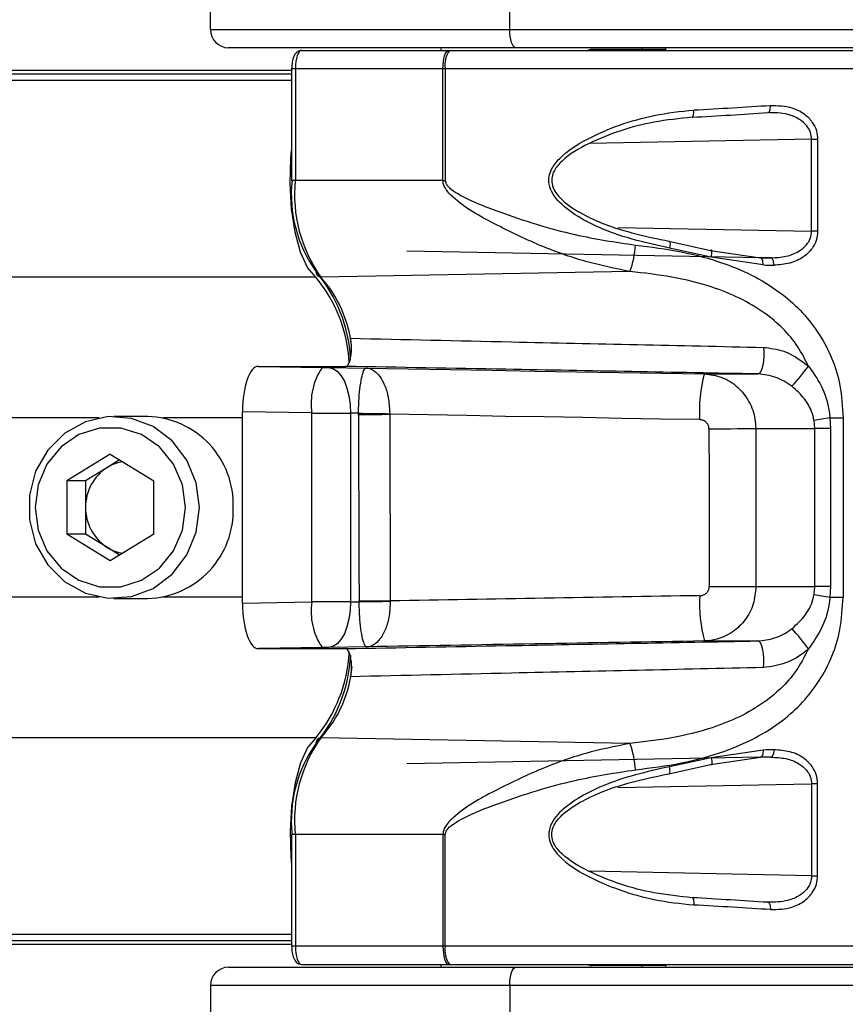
# Paper-space layout '3.5M DUO Surface Plate' of a CAD drawing. Header units: millimetres. Extents: x 20 to 26059, y 28 to 17638.
# Tile 43 of 66: x 8793 to 8884, y 13210 to 13318. Entities that reach past the tile are written whole.
import ezdxf

# ---------------------------------------------------------------- set-up
doc = ezdxf.new("R2010")
doc.units = ezdxf.units.MM
doc.layers.add('COMPONENT_GEOMETRY', color=7, linetype='Continuous')
doc.styles.add('SLDTEXTSTYLE0', font='TXT', dxfattribs={"width": 0.75})
doc.dimstyles.new('SLDDIMSTYLE0', dxfattribs={"dimtxt": 150, "dimasz": 6.604, "dimexe": 0, "dimexo": 0.0625, "dimgap": 37.5, "dimtad": 0, "dimtih": 1, "dimtoh": 1, "dimdec": 0, "dimlfac": 0.5, "dimrnd": 1e-09, "dimzin": 12, "dimdsep": 46, "dimtxsty": 'SLDTEXTSTYLE0', "dimsah": 1, "dimcen": 0.09, "dimadec": 0, "dimazin": 3, "dimtfac": 1, "dimtdec": 0, "dimtofl": 0, "dimtmove": 0, "dimatfit": 3, "dimfxl": 1, "dimfrac": 2, "dimtolj": 1, "dimtzin": 12, "dimarcsym": 0})

# ---------------------------------------------------------------- blocks, each defined once
blk = doc.blocks.new('_D_6')
at = {"layer": 'COMPONENT_GEOMETRY', "color": 7, "ltscale": 2}
for p, q in [((2197.17, 13286.24), (2197.17, 17567.56)), ((15999.75, 13309.49), (15999.75, 17567.56)), ((2197.17, 17561.21), (8876.79, 17561.21)), ((15999.75, 17561.21), (9320.13, 17561.21))]:
    blk.add_line(p, q, dxfattribs=at)
for points in [[(2197.17, 17561.21), (2203.77, 17560.19), (2203.77, 17562.22)], [(15999.75, 17561.21), (15993.15, 17562.22), (15993.15, 17560.19)]]:
    blk.add_solid(points, dxfattribs=at)
at = {"layer": 'COMPONENT_GEOMETRY', "color": 7, "ltscale": 2, "insert": (8876.79, 17635.5), "char_height": 150, "attachment_point": 1, "style": 'SLDTEXTSTYLE0'}
blk.add_mtext('6901', dxfattribs=at)

psp = doc.layouts.new('3.5M DUO Surface Plate')

# ---------------------------------------------------------------- linework, layer by layer
at = {"color": 7, "linetype": 'Continuous', "lineweight": 25, "ltscale": 2}
for p, q in [((8814.08, 13316.93), (8814.08, 13326.93)), ((8846.98, 13316.93), (8846.98, 13326.93)), ((8814.08, 13316.93), (8846.98, 13316.93)), ((8846.98, 13316.93), (8931.79, 13316.93)), ((8847.66, 13314.93), (8816.08, 13314.93)), ((8824.1, 13314.63), (8840.29, 13314.63)), ((8839.48, 13314.63), (8839.4, 13314.93)), ((8840.29, 13314.63), (8840.37, 13314.63)), ((8840.37, 13314.63), (8907.43, 13314.63)), ((8932.48, 13314.93), (8847.66, 13314.93)), ((8864.08, 13314.73), (8855.96, 13314.73)), ((8861.48, 13314.93), (8861.48, 13314.73)), ((8861.48, 13314.93), (8861.48, 13314.73)), ((8864.08, 13314.93), (8864.08, 13314.63)), ((8864.08, 13314.93), (8864.08, 13314.63)), ((8823.01, 13312.43), (8509.31, 13312.43)), ((8823.01, 13312.63), (8823.01, 13300.36)), ((8839.63, 13312.63), (8823.42, 13312.63)), ((8823.42, 13312.63), (8823.42, 13300.36)), ((8839.63, 13300.36), (8839.63, 13312.63)), ((8839.89, 13312.63), (8839.63, 13312.63)), ((8839.89, 13312.63), (8839.89, 13300.36)), ((8880.14, 13304.88), (8880.8, 13304.88)), ((8880.14, 13294.79), (8880.14, 13304.88)), ((8880.8, 13304.88), (8880.8, 13294.79)), ((8839.63, 13300.36), (8823.42, 13300.36)), ((8839.63, 13300.36), (8839.89, 13300.36)), ((8880.8, 13294.79), (8880.14, 13294.79)), ((8864.46, 13293.68), (8869.01, 13292.67)), ((8874.52, 13291.87), (8835.66, 13292.59)), ((8869.11, 13291.93), (8864.54, 13292.91)), ((8869.01, 13292.67), (8874.52, 13291.87)), ((8874.81, 13291.07), (8869.11, 13291.93)), ((8860.18, 13290.35), (8826.23, 13289.74)), ((8819.35, 13279.93), (8826.37, 13279.81)), ((8819.35, 13279.93), (8820.56, 13279.93)), ((8820.48, 13279.93), (8828.93, 13279.93)), ((8827.07, 13279.8), (8831.19, 13279.74)), ((8868.34, 13279.1), (8874.23, 13279.1)), ((8807.22, 13274.43), (8803.49, 13274.43)), ((8825.23, 13274.81), (8817.61, 13274.94)), ((8817.61, 13253.92), (8817.61, 13274.94)), ((8825.23, 13254.06), (8825.23, 13274.81)), ((8829.48, 13274.8), (8829.48, 13254.07)), ((8830.35, 13274.79), (8829.48, 13274.8)), ((8830.35, 13274.65), (8830.35, 13274.79)), ((8833.78, 13274.73), (8833.78, 13274.67)), ((8882.15, 13274.28), (8883.6, 13274.28)), ((8882.15, 13274.28), (8882.21, 13273.1)), ((8883.6, 13274.28), (8883.6, 13254.58)), ((8873.99, 13273.1), (8880.48, 13273.1)), ((8880.48, 13273.1), (8880.4, 13273.98)), ((8880.48, 13255.76), (8880.48, 13273.1)), ((8882.21, 13273.1), (8880.48, 13273.1)), ((8882.21, 13273.1), (8882.21, 13255.76)), ((8803.08, 13270.3), (8798.3, 13267.37)), ((8803.08, 13270.3), (8807.85, 13267.37)), ((8802.76, 13268.83), (8800.37, 13267.37)), ((8804.11, 13269.67), (8802.76, 13268.83)), ((8798.3, 13267.37), (8798.3, 13261.5)), ((8800.37, 13267.37), (8798.3, 13267.37)), ((8800.37, 13267.37), (8800.37, 13264.43)), ((8807.85, 13261.5), (8807.85, 13267.37)), ((8800.37, 13264.43), (8800.37, 13261.5)), ((8803.08, 13258.56), (8798.3, 13261.5)), ((8800.37, 13261.5), (8798.3, 13261.5)), ((8802.76, 13260.03), (8800.37, 13261.5)), ((8807.85, 13261.5), (8803.08, 13258.56)), ((8804.11, 13259.2), (8802.76, 13260.03)), ((8874.02, 13255.76), (8880.48, 13255.76)), ((8880.4, 13254.88), (8880.48, 13255.76)), ((8882.21, 13255.76), (8880.48, 13255.76)), ((8882.21, 13255.76), (8882.15, 13254.58)), ((8803.49, 13254.43), (8807.22, 13254.43)), ((8817.61, 13253.92), (8825.23, 13254.06)), ((8829.48, 13254.07), (8830.42, 13254.08)), ((8830.42, 13254.08), (8830.42, 13254.16)), ((8833.84, 13254.17), (8833.84, 13254.13)), ((8882.15, 13254.58), (8883.6, 13254.58)), ((8868.37, 13249.77), (8874.23, 13249.77)), ((8826.37, 13249.06), (8819.35, 13248.93)), ((8819.35, 13248.93), (8820.58, 13248.93)), ((8820.49, 13248.93), (8828.93, 13248.93)), ((8831.25, 13249.12), (8827.07, 13249.07)), ((8860.18, 13238.51), (8826.23, 13239.12)), ((8874.81, 13237.79), (8869.11, 13236.93)), ((8874.52, 13236.99), (8835.66, 13236.27)), ((8869.11, 13236.93), (8864.54, 13235.96)), ((8869.01, 13236.2), (8874.52, 13236.99)), ((8864.46, 13235.19), (8869.01, 13236.2)), ((8880.8, 13234.07), (8880.14, 13234.07)), ((8880.14, 13234.07), (8880.14, 13223.98)), ((8880.8, 13223.98), (8880.8, 13234.07)), ((8823.01, 13228.51), (8823.01, 13216.23)), ((8839.63, 13228.51), (8823.42, 13228.51)), ((8823.42, 13228.51), (8823.42, 13216.23)), ((8839.63, 13228.51), (8839.89, 13228.51)), ((8839.63, 13228.51), (8839.63, 13216.23)), ((8839.89, 13216.23), (8839.89, 13228.51)), ((8880.14, 13223.98), (8880.8, 13223.98)), ((8823.01, 13216.43), (7668.86, 13216.43)), ((8839.63, 13216.23), (8823.42, 13216.23)), ((8839.89, 13216.23), (8839.63, 13216.23)), ((8816.08, 13213.93), (8847.66, 13213.93)), ((8824.1, 13214.23), (8840.29, 13214.23)), ((8839.4, 13213.93), (8839.48, 13214.23)), ((8840.29, 13214.23), (8840.37, 13214.23)), ((8840.37, 13214.23), (8907.43, 13214.23)), ((8847.66, 13213.93), (8932.48, 13213.93)), ((8864.08, 13214.13), (8855.96, 13214.13)), ((8861.48, 13214.13), (8861.48, 13213.93)), ((8861.48, 13214.13), (8861.48, 13213.93)), ((8864.08, 13214.23), (8864.08, 13213.93)), ((8864.08, 13214.23), (8864.08, 13213.93)), ((8814.08, 13211.93), (8814.08, 13201.93)), ((8846.98, 13211.93), (8814.08, 13211.93)), ((8931.79, 13211.93), (8846.98, 13211.93)), ((8846.98, 13211.93), (8846.98, 13201.93))]:
    psp.add_line(p, q, dxfattribs=at)
at = {"color": 8, "linetype": 'Continuous', "lineweight": 25, "ltscale": 2}
for p, q in [((8823.01, 13312.04), (7646.9, 13312.04)), ((8823.42, 13312.63), (8823.01, 13312.63)), ((8909.43, 13312.63), (8839.89, 13312.63)), ((8823.01, 13311.33), (7372.46, 13311.33)), ((8880.14, 13304.88), (8855.69, 13304.4)), ((8823.42, 13300.36), (8823.01, 13300.36)), ((8858.85, 13295.18), (8880.14, 13294.79)), ((8875.67, 13291.85), (8874.47, 13291.88)), ((8825.65, 13289.73), (7373.21, 13289.73)), ((8801.86, 13274.28), (8748.78, 13274.28)), ((8817.61, 13274.28), (8808.85, 13274.28)), ((8801.86, 13254.58), (8748.78, 13254.58)), ((8817.61, 13254.58), (8808.85, 13254.58)), ((8825.65, 13239.13), (7373.21, 13239.13)), ((8875.67, 13237.01), (8874.47, 13236.99)), ((8858.85, 13233.68), (8880.14, 13234.07)), ((8823.42, 13228.51), (8823.01, 13228.51)), ((8880.14, 13223.98), (8855.69, 13224.47)), ((8823.01, 13217.53), (7372.46, 13217.53)), ((8823.01, 13216.82), (7646.9, 13216.82)), ((8823.42, 13216.23), (8823.01, 13216.23)), ((8909.43, 13216.23), (8839.89, 13216.23))]:
    psp.add_line(p, q, dxfattribs=at)
at = {"color": 7, "linetype": 'Continuous', "lineweight": 25, "ltscale": 2, "flags": 128}
for points in [[(8847.66, 13314.93), (8847.53, 13314.97), (8847.4, 13315.08), (8847.28, 13315.27), (8847.18, 13315.52), (8847.09, 13315.82), (8847.03, 13316.17), (8846.99, 13316.54), (8846.98, 13316.93)], [(8839.63, 13312.63), (8839.64, 13313.02), (8839.68, 13313.4), (8839.74, 13313.74), (8839.82, 13314.05), (8839.92, 13314.3), (8840.03, 13314.48), (8840.16, 13314.59), (8840.29, 13314.63)], [(8867.02, 13307.29), (8867.06, 13307.3), (8867.1, 13307.34), (8867.13, 13307.41), (8867.15, 13307.51), (8867.17, 13307.64), (8867.19, 13307.78), (8867.19, 13307.93), (8867.19, 13308.09)], [(8875.33, 13307.8), (8875.39, 13307.81), (8875.45, 13307.85), (8875.5, 13307.92), (8875.55, 13308.02), (8875.58, 13308.14), (8875.6, 13308.28), (8875.61, 13308.44), (8875.61, 13308.6)], [(8825.65, 13289.73), (8824.76, 13290.8), (8823.98, 13292.48), (8823.38, 13294.68), (8822.99, 13297.24), (8822.84, 13300.01), (8822.93, 13302.8), (8823.01, 13303.65)], [(8864.46, 13293.68), (8864.5, 13293.7), (8864.53, 13293.67), (8864.56, 13293.61), (8864.57, 13293.52), (8864.58, 13293.4), (8864.57, 13293.25), (8864.56, 13293.08), (8864.54, 13292.91)], [(8869.11, 13291.93), (8869.15, 13292.11), (8869.18, 13292.28), (8869.19, 13292.43), (8869.18, 13292.56), (8869.16, 13292.64), (8869.12, 13292.69), (8869.07, 13292.7), (8869.01, 13292.67)], [(8874.81, 13291.07), (8874.8, 13291.22), (8874.79, 13291.37), (8874.76, 13291.51), (8874.73, 13291.63), (8874.68, 13291.73), (8874.63, 13291.81), (8874.57, 13291.85), (8874.52, 13291.87)], [(8875.97, 13291.05), (8875.97, 13291.21), (8875.95, 13291.36), (8875.93, 13291.5), (8875.89, 13291.62), (8875.84, 13291.72), (8875.79, 13291.79), (8875.73, 13291.84), (8875.67, 13291.85)], [(8874.84, 13282.02), (8874.89, 13281.54), (8874.89, 13281.03), (8874.86, 13280.53), (8874.78, 13280.06), (8874.68, 13279.66), (8874.54, 13279.36), (8874.39, 13279.16), (8874.23, 13279.1)], [(8820.48, 13279.93), (8820.49, 13279.93), (8820.5, 13279.93), (8820.51, 13279.93), (8820.52, 13279.93), (8820.53, 13279.93), (8820.54, 13279.93), (8820.55, 13279.93), (8820.56, 13279.93)], [(8827.07, 13279.8), (8827.55, 13279.69), (8828.01, 13279.4), (8828.43, 13278.93), (8828.8, 13278.31), (8829.09, 13277.55), (8829.31, 13276.7), (8829.44, 13275.76), (8829.48, 13274.8)], [(8831.19, 13279.74), (8835.8, 13279.66), (8840.42, 13279.58), (8845.05, 13279.5), (8849.69, 13279.42), (8854.34, 13279.34), (8859, 13279.26), (8863.67, 13279.18), (8868.34, 13279.1)], [(8812.87, 13264.43), (8812.53, 13267.13), (8811.51, 13269.63), (8809.9, 13271.74), (8807.81, 13273.31), (8805.4, 13274.22), (8802.85, 13274.41), (8800.35, 13273.85), (8798.08, 13272.6), (8796.21, 13270.74), (8794.88, 13268.42), (8794.19, 13265.79), (8794.19, 13263.07), (8794.88, 13260.45), (8796.21, 13258.12), (8798.08, 13256.26), (8800.35, 13255.01), (8802.85, 13254.46), (8805.4, 13254.64), (8807.81, 13255.55), (8809.9, 13257.12), (8811.51, 13259.24), (8812.53, 13261.73), (8812.87, 13264.43)], [(8830.35, 13274.79), (8830.74, 13274.78), (8831.15, 13274.77), (8831.58, 13274.76), (8832.01, 13274.76), (8832.45, 13274.75), (8832.89, 13274.74), (8833.34, 13274.74), (8833.78, 13274.73)], [(8830.35, 13274.65), (8830.74, 13274.66), (8831.15, 13274.66), (8831.58, 13274.66), (8832.01, 13274.66), (8832.45, 13274.66), (8832.9, 13274.66), (8833.34, 13274.67), (8833.78, 13274.67)], [(8867.83, 13274.08), (8863.55, 13274.15), (8859.28, 13274.22), (8855.01, 13274.3), (8850.74, 13274.37), (8846.49, 13274.44), (8842.24, 13274.52), (8838, 13274.59), (8833.78, 13274.67)], [(8811.33, 13264.43), (8811, 13266.91), (8810.02, 13269.19), (8808.48, 13271.08), (8806.51, 13272.44), (8804.25, 13273.14), (8801.9, 13273.14), (8799.64, 13272.44), (8797.67, 13271.08), (8796.13, 13269.19), (8795.15, 13266.91), (8794.82, 13264.43), (8795.15, 13261.95), (8796.13, 13259.67), (8797.67, 13257.78), (8799.64, 13256.43), (8801.9, 13255.72), (8804.25, 13255.72), (8806.51, 13256.43), (8808.48, 13257.78), (8810.02, 13259.67), (8811, 13261.95), (8811.33, 13264.43)], [(8868.86, 13273.08), (8869.68, 13273.08), (8870.5, 13273.08), (8871.27, 13273.08), (8872, 13273.09), (8872.65, 13273.09), (8873.21, 13273.09), (8873.66, 13273.1), (8873.99, 13273.1)], [(8868.89, 13255.74), (8869.71, 13255.74), (8870.52, 13255.75), (8871.3, 13255.75), (8872.03, 13255.75), (8872.68, 13255.75), (8873.23, 13255.76), (8873.69, 13255.76), (8874.02, 13255.76)], [(8829.48, 13254.07), (8829.44, 13253.1), (8829.31, 13252.17), (8829.09, 13251.31), (8828.8, 13250.56), (8828.43, 13249.93), (8828.01, 13249.47), (8827.55, 13249.18), (8827.07, 13249.07)], [(8830.42, 13254.16), (8830.81, 13254.16), (8831.22, 13254.16), (8831.64, 13254.17), (8832.08, 13254.17), (8832.52, 13254.17), (8832.96, 13254.17), (8833.4, 13254.17), (8833.84, 13254.17)], [(8830.42, 13254.08), (8830.81, 13254.09), (8831.22, 13254.09), (8831.64, 13254.1), (8832.08, 13254.11), (8832.52, 13254.11), (8832.96, 13254.12), (8833.4, 13254.13), (8833.84, 13254.13)], [(8874.84, 13246.85), (8874.89, 13247.33), (8874.89, 13247.84), (8874.86, 13248.34), (8874.78, 13248.81), (8874.68, 13249.2), (8874.54, 13249.51), (8874.39, 13249.7), (8874.23, 13249.77)], [(8825.65, 13239.13), (8824.76, 13238.07), (8823.98, 13236.38), (8823.38, 13234.19), (8822.99, 13231.62), (8822.84, 13228.85), (8822.93, 13226.07), (8823.01, 13225.22)], [(8874.81, 13237.79), (8874.8, 13237.64), (8874.79, 13237.49), (8874.76, 13237.35), (8874.73, 13237.23), (8874.68, 13237.13), (8874.63, 13237.06), (8874.57, 13237.01), (8874.52, 13236.99)], [(8875.97, 13237.81), (8875.97, 13237.66), (8875.95, 13237.51), (8875.93, 13237.37), (8875.89, 13237.25), (8875.84, 13237.15), (8875.79, 13237.07), (8875.73, 13237.03), (8875.67, 13237.01)], [(8869.11, 13236.93), (8869.15, 13236.75), (8869.18, 13236.58), (8869.19, 13236.43), (8869.18, 13236.31), (8869.16, 13236.22), (8869.12, 13236.17), (8869.07, 13236.16), (8869.01, 13236.2)], [(8864.46, 13235.19), (8864.5, 13235.17), (8864.53, 13235.19), (8864.56, 13235.25), (8864.57, 13235.34), (8864.58, 13235.47), (8864.57, 13235.62), (8864.56, 13235.78), (8864.54, 13235.96)], [(8867.02, 13221.57), (8867.06, 13221.56), (8867.1, 13221.52), (8867.13, 13221.45), (8867.15, 13221.35), (8867.17, 13221.23), (8867.19, 13221.09), (8867.19, 13220.93), (8867.19, 13220.77)], [(8875.33, 13221.07), (8875.39, 13221.06), (8875.45, 13221.01), (8875.5, 13220.94), (8875.55, 13220.84), (8875.58, 13220.72), (8875.6, 13220.58), (8875.61, 13220.43), (8875.61, 13220.27)], [(8839.63, 13216.23), (8839.64, 13215.84), (8839.68, 13215.47), (8839.74, 13215.12), (8839.82, 13214.82), (8839.92, 13214.57), (8840.03, 13214.38), (8840.16, 13214.27), (8840.29, 13214.23)], [(8846.98, 13211.93), (8846.99, 13212.32), (8847.03, 13212.7), (8847.09, 13213.04), (8847.18, 13213.35), (8847.28, 13213.6), (8847.4, 13213.78), (8847.53, 13213.89), (8847.66, 13213.93)]]:
    psp.add_lwpolyline(points, dxfattribs=at)
at = {"color": 7, "linetype": 'Continuous', "lineweight": 25, "ltscale": 4}
for centre, radius, start, end in [((8816.08, 13316.93), 2, 180, 270), ((8842.32, 13313.1), 2.48, 141.8512, 190.9622), ((8855.96, 13313.73), 1, 90, 115.8419), ((8837.61, 13298.84), 14.64, 174.0683, 215.5855), ((8838.82, 13298.76), 15.49, 174.0681, 215.5856), ((8851.04, 13293.8), 9.76, 339.3191, 356.7671), ((8813.37, 13279.5), 15.99, 3.001, 39.7824), ((8826.22, 13290.26), 0.514, 172.677, 271.0587), ((8813.14, 13279.82), 16.38, 3.6184, 39.8862), ((8832.09, 13275.88), 6.94, 145.5506, 188.8845), ((8857.69, 13296.19), 27.42, 317.7202, 323.7114), ((8883.12, 13275.06), 15.32, 164.723, 183.6824), ((8806.91, 13264.74), 9.69, 358.1627, 88.2061), ((8897.05, 13180.39), 95.07, 99.0153, 100.0868), ((8805.52, 13264.49), 5.15, 122.4609, 180.635), ((8805.17, 13264.94), 4.58, 99.0838, 121.6964), ((8805.52, 13264.38), 5.15, 179.365, 237.5391), ((8806.91, 13264.12), 9.69, 271.7939, 1.8373), ((8805.17, 13263.93), 4.58, 238.3036, 260.9162), ((8883.14, 13253.78), 15.31, 176.3799, 195.193), ((8897.05, 13348.48), 95.07, 259.9132, 260.9847), ((8832.09, 13252.98), 6.94, 171.1155, 214.4494), ((8857.69, 13232.68), 27.42, 36.2886, 42.2798), ((8813.38, 13249.35), 15.97, 320.2114, 356.9611), ((8813.04, 13249.11), 16.49, 320.1682, 356.7044), ((8837.61, 13230.02), 14.64, 144.4145, 185.9317), ((8838.82, 13230.11), 15.49, 144.4144, 185.9319), ((8826.22, 13238.61), 0.514, 88.9413, 187.323), ((8851.04, 13235.07), 9.76, 3.2329, 20.6809), ((8842.32, 13215.76), 2.48, 169.0378, 218.1488), ((8816.08, 13211.93), 2, 90, 180), ((8855.96, 13215.13), 1, 244.1581, 270)]:
    psp.add_arc(centre, radius, start, end, dxfattribs=at)
at = {"color": 8, "linetype": 'Continuous', "lineweight": 25, "ltscale": 4}
for centre, radius, start, end in [((8815.88, 13280.6), 13.8, 6.7576, 41.4696), ((8816.34, 13248.11), 13.36, 317.7207, 355.0539)]:
    psp.add_arc(centre, radius, start, end, dxfattribs=at)
at = {"color": 7, "linetype": 'Continuous', "lineweight": 25, "ltscale": 4}
for centre, major_axis, ratio, start_param, end_param in [((8824.1, 13312.63), (0, 2), 0.34025, 0, 1.570796), ((8853.46, 13309.93), (55.2, 2.25), 0.059492, 4.958141, 5.117239), ((8853.43, 13310.73), (56, 2.25), 0.058645, 4.95821, 5.117308), ((8853.44, 13292.52), (55.2, -0.9), 0.006023, 5.104174, 5.126835), ((8853.43, 13291.72), (56, -0.9), 0.005937, 5.104171, 5.126832), ((8819.35, 13274.93), (0, 5), 0.348521, 6.282539, 7.851194), ((8826.58, 13279.81), (1, -0.016), 0.005736, 4.500543, 5.232757), ((8826.49, 13274.81), (6, -0.02), 0.000956, 4.500451, 5.232665), ((9211.44, 32559.17), (252.69, 25432.04), 0.011429, 2.431575, 2.432812), ((9213.93, 32559.17), (255.18, 25431.97), 0.011258, 2.431577, 2.432814), ((8972.71, 17926.75), (-4.72, 18622.16), 0.005825, 1.823372, 1.824333), ((8977.44, 17926.75), (0, 18622.07), 0.005737, 1.823373, 1.824335), ((8895.67, 13253.36), (330.13, 5.28), 0.005561, 1.655034, 1.759114), ((8819.35, 13253.93), (0, 5), 0.348521, 1.573584, 3.142239), ((8826.49, 13254.05), (6, 0.02), 0.000956, 1.050521, 1.782734), ((8895.75, 13248.36), (325.13, 5.36), 0.005734, 1.655026, 1.770412), ((8895.75, 13248.36), (325.13, 5.36), 0.005734, 1.804034, 1.804307), ((8826.58, 13249.05), (1, 0.016), 0.005736, 1.050429, 1.782642), ((8853.43, 13237.14), (56, 0.9), 0.005937, 1.156354, 1.179014), ((8853.44, 13236.34), (55.2, 0.9), 0.006023, 1.156351, 1.179011), ((8853.46, 13218.93), (55.2, -2.25), 0.059492, 1.165946, 1.325044), ((8853.43, 13218.13), (56, -2.25), 0.058645, 1.165877, 1.324975), ((8824.1, 13216.23), (0, 2), 0.34025, 1.570796, 3.141593)]:
    psp.add_ellipse(centre, major_axis=major_axis, ratio=ratio, start_param=start_param, end_param=end_param, dxfattribs=at)
at = {"color": 7, "linetype": 'Continuous', "lineweight": 25, "ltscale": 2}
for points, knots in [([(8824.1, 13314.63), (8823.98, 13314.62), (8823.77, 13314.59), (8823.5, 13314.39), (8823.29, 13314.1), (8823.12, 13313.66), (8823.03, 13313.13), (8823.02, 13312.76), (8823.01, 13312.63)], [0, 0, 0, 0, 0.137205, 0.26112, 0.405021, 0.622443, 0.864338, 1, 1, 1, 1]), ([(8864.54, 13292.91), (8862.02, 13293.47), (8858.66, 13294.22), (8854.68, 13296.2), (8852.81, 13297.48), (8851.68, 13298.82), (8851.25, 13299.82), (8851.25, 13300.79), (8851.61, 13301.78), (8852.87, 13303.36), (8855.47, 13304.99), (8859.02, 13306.51), (8863, 13307.64), (8865.73, 13307.94), (8867.19, 13308.09)], [0, 0, 0, 0, 0.222874, 0.298065, 0.381908, 0.415141, 0.448595, 0.472737, 0.496843, 0.538165, 0.643633, 0.757366, 0.871239, 1, 1, 1, 1]), ([(8880.14, 13304.88), (8880.12, 13305.13), (8880.06, 13305.66), (8879.6, 13306.44), (8878.75, 13307.16), (8877.29, 13307.77), (8876.07, 13307.79), (8875.33, 13307.8)], [0, 0, 0, 0, 0.112578, 0.245387, 0.414969, 0.641275, 1, 1, 1, 1]), ([(8875.61, 13308.6), (8876.42, 13308.58), (8877.74, 13308.54), (8879.31, 13307.76), (8880.21, 13306.84), (8880.71, 13305.86), (8880.77, 13305.19), (8880.8, 13304.88)], [0, 0, 0, 0, 0.343374, 0.565909, 0.738592, 0.878697, 1, 1, 1, 1]), ([(8867.02, 13307.29), (8865.62, 13307.15), (8861.73, 13306.75), (8856.8, 13305.13), (8853.17, 13303.06), (8851.92, 13301.64), (8851.57, 13300.75), (8851.57, 13299.92), (8851.82, 13299.35), (8852.2, 13298.75), (8853.11, 13297.77), (8854.92, 13296.64), (8858.78, 13294.86), (8862.03, 13294.19), (8864.46, 13293.68)], [0, 0, 0, 0, 0.1299095, 0.3593866, 0.4647686, 0.5050014, 0.5279372, 0.5506806, 0.5784106, 0.5826771, 0.6151465, 0.6987832, 0.7745814, 1, 1, 1, 1]), ([(8860.18, 13290.35), (8858.55, 13290.68), (8855.2, 13291.35), (8850.18, 13293.18), (8845.28, 13295.54), (8841.7, 13297.51), (8840.01, 13299.24), (8839.67, 13299.91), (8839.64, 13300.22), (8839.63, 13300.36)], [0, 0, 0, 0, 0.216046, 0.44607, 0.676223, 0.906069, 0.960964, 0.982482, 1, 1, 1, 1]), ([(8839.89, 13300.36), (8839.9, 13300.27), (8839.91, 13300.17), (8839.99, 13299.96), (8840.31, 13299.52), (8842.17, 13298.27), (8846.84, 13296.49), (8853.46, 13294.35), (8858.57, 13293.58), (8860.79, 13293.25)], [0, 0, 0, 0, 0.010783, 0.0134, 0.031152, 0.081794, 0.312784, 0.701605, 1, 1, 1, 1]), ([(8875.67, 13291.85), (8876.22, 13291.88), (8877.29, 13291.93), (8878.65, 13292.44), (8879.54, 13293.17), (8880.05, 13293.96), (8880.11, 13294.52), (8880.14, 13294.79)], [0, 0, 0, 0, 0.2839775, 0.5455321, 0.7317521, 0.8674242, 1, 1, 1, 1]), ([(8880.8, 13294.79), (8880.76, 13294.44), (8880.7, 13293.75), (8880.16, 13292.76), (8879.2, 13291.83), (8877.74, 13291.16), (8876.57, 13291.09), (8875.97, 13291.05)], [0, 0, 0, 0, 0.14235, 0.284676, 0.473256, 0.728839, 1, 1, 1, 1]), ([(8860.79, 13293.25), (8862.47, 13293.04), (8865.84, 13292.61), (8871.42, 13291.11), (8876.85, 13288.38), (8881.22, 13283.71), (8883.33, 13278.75), (8883.52, 13275.48), (8883.6, 13274.28)], [0, 0, 0, 0, 0.151687, 0.303172, 0.526484, 0.711727, 0.894443, 1, 1, 1, 1]), ([(8879.79, 13279.96), (8879.42, 13280.68), (8878.25, 13282.97), (8874.82, 13286.28), (8869.89, 13288.58), (8864.79, 13289.83), (8861.71, 13290.18), (8860.18, 13290.35)], [0, 0, 0, 0, 0.103954, 0.330896, 0.610163, 0.804938, 1, 1, 1, 1]), ([(8828.93, 13279.93), (8829, 13279.95), (8829.15, 13280), (8829.35, 13280.34), (8829.5, 13280.85), (8829.58, 13281.48), (8829.6, 13282.17), (8829.55, 13282.69), (8829.5, 13282.95), (8829.48, 13283.02)], [0, 0, 0, 0, 0.156968, 0.31392, 0.470864, 0.627834, 0.784809, 0.941822, 1, 1, 1, 1]), ([(8829.48, 13283.02), (8835.37, 13282.89), (8850.5, 13282.55), (8865.61, 13282.22), (8874.84, 13282.02)], [0, 0, 0, 0, 0.389327, 1, 1, 1, 1]), ([(8874.84, 13282.02), (8875.6, 13281.93), (8876.48, 13281.83), (8878.18, 13281.16), (8879.04, 13280.52), (8879.79, 13279.96)], [0, 0, 0, 0, 0.4256651, 0.4970326, 1, 1, 1, 1]), ([(8874.23, 13279.1), (8865, 13279.27), (8849.91, 13279.55), (8834.81, 13279.82), (8828.93, 13279.93)], [0, 0, 0, 0, 0.61105, 1, 1, 1, 1]), ([(8830.35, 13274.79), (8830.37, 13275.33), (8830.4, 13276.42), (8830.55, 13277.86), (8830.74, 13278.97), (8830.96, 13279.6), (8831.12, 13279.74), (8831.19, 13279.74), (8831.19, 13279.74)], [0, 0, 0, 0, 0.1842, 0.375141, 0.581302, 0.809237, 0.994374, 1, 1, 1, 1]), ([(8831.19, 13279.74), (8831.2, 13279.74), (8831.44, 13279.73), (8831.96, 13279.58), (8832.69, 13278.94), (8833.3, 13277.81), (8833.71, 13276.37), (8833.75, 13275.27), (8833.78, 13274.73)], [0, 0, 0, 0, 0.005645, 0.190876, 0.418682, 0.624654, 0.815588, 1, 1, 1, 1]), ([(8879.79, 13279.96), (8880.29, 13279.26), (8881.36, 13277.75), (8881.99, 13275.72), (8882.13, 13274.51), (8882.15, 13274.28)], [0, 0, 0, 0, 0.413145, 0.890817, 1, 1, 1, 1]), ([(8868.34, 13279.1), (8869, 13279.02), (8870.33, 13278.85), (8872.08, 13277.73), (8873.34, 13276.11), (8873.93, 13274.46), (8873.98, 13273.44), (8873.99, 13273.1)], [0, 0, 0, 0, 0.222813, 0.447149, 0.670376, 0.888765, 1, 1, 1, 1]), ([(8877.98, 13277.74), (8877.4, 13278.12), (8876.23, 13278.87), (8874.9, 13279.02), (8874.23, 13279.1)], [0, 0, 0, 0, 0.498503, 1, 1, 1, 1]), ([(8880.4, 13273.98), (8880.37, 13274.14), (8880.2, 13275), (8879.48, 13276.4), (8878.46, 13277.31), (8877.98, 13277.74)], [0, 0, 0, 0, 0.105263, 0.576082, 1, 1, 1, 1]), ([(8868.86, 13273.08), (8868.86, 13273.14), (8868.85, 13273.31), (8868.74, 13273.58), (8868.51, 13273.85), (8868.19, 13274.04), (8867.95, 13274.06), (8867.83, 13274.08)], [0, 0, 0, 0, 0.108679, 0.323215, 0.545579, 0.772493, 1, 1, 1, 1]), ([(8867.87, 13254.74), (8867.95, 13254.75), (8868.14, 13254.77), (8868.43, 13254.89), (8868.69, 13255.12), (8868.86, 13255.41), (8868.88, 13255.63), (8868.89, 13255.74)], [0, 0, 0, 0, 0.155514, 0.374178, 0.585499, 0.793016, 1, 1, 1, 1]), ([(8874.02, 13255.76), (8873.96, 13255.11), (8873.84, 13253.8), (8872.9, 13252.04), (8871.51, 13250.68), (8869.91, 13249.91), (8868.82, 13249.81), (8868.37, 13249.77)], [0, 0, 0, 0, 0.211533, 0.42169, 0.632631, 0.847915, 1, 1, 1, 1]), ([(8877.98, 13251.12), (8878.52, 13251.61), (8879.58, 13252.56), (8880.19, 13253.91), (8880.37, 13254.69), (8880.39, 13254.8), (8880.4, 13254.88)], [0, 0, 0, 0, 0.473406, 0.931565, 0.944588, 1, 1, 1, 1]), ([(8831.25, 13249.12), (8831.25, 13249.12), (8831.18, 13249.13), (8831.03, 13249.27), (8830.81, 13249.9), (8830.61, 13251.01), (8830.47, 13252.44), (8830.44, 13253.54), (8830.42, 13254.08)], [0, 0, 0, 0, 0.005654, 0.190569, 0.418485, 0.624693, 0.815708, 1, 1, 1, 1]), ([(8833.84, 13254.13), (8833.82, 13253.59), (8833.77, 13252.49), (8833.36, 13251.05), (8832.75, 13249.93), (8832.02, 13249.28), (8831.5, 13249.13), (8831.26, 13249.12), (8831.25, 13249.12)], [0, 0, 0, 0, 0.184505, 0.375522, 0.581524, 0.809323, 0.994348, 1, 1, 1, 1]), ([(8860.79, 13235.62), (8862.47, 13235.83), (8865.84, 13236.26), (8871.42, 13237.76), (8876.85, 13240.49), (8881.22, 13245.15), (8883.33, 13250.12), (8883.52, 13253.39), (8883.6, 13254.58)], [0, 0, 0, 0, 0.151687, 0.303172, 0.526484, 0.711727, 0.894443, 1, 1, 1, 1]), ([(8882.15, 13254.58), (8882.14, 13254.47), (8882.03, 13253.35), (8881.47, 13251.3), (8880.34, 13249.69), (8879.79, 13248.91)], [0, 0, 0, 0, 0.0575565, 0.5375506, 1, 1, 1, 1]), ([(8874.23, 13249.77), (8874.85, 13249.84), (8876.09, 13249.98), (8877.34, 13250.64), (8877.92, 13251.08), (8877.98, 13251.12)], [0, 0, 0, 0, 0.469252, 0.942622, 1, 1, 1, 1]), ([(8828.93, 13248.93), (8834.81, 13249.04), (8849.91, 13249.32), (8865, 13249.6), (8874.23, 13249.77)], [0, 0, 0, 0, 0.38895, 1, 1, 1, 1]), ([(8829.48, 13245.84), (8829.52, 13246.04), (8829.58, 13246.44), (8829.6, 13247.13), (8829.54, 13247.79), (8829.41, 13248.35), (8829.23, 13248.76), (8829.06, 13248.92), (8828.96, 13248.93), (8828.93, 13248.93)], [0, 0, 0, 0, 0.157052, 0.31411, 0.471147, 0.628137, 0.785107, 0.942048, 1, 1, 1, 1]), ([(8879.79, 13248.91), (8879.42, 13248.18), (8878.25, 13245.89), (8874.82, 13242.58), (8869.89, 13240.29), (8864.79, 13239.04), (8861.71, 13238.69), (8860.18, 13238.51)], [0, 0, 0, 0, 0.103954, 0.330896, 0.610163, 0.804938, 1, 1, 1, 1]), ([(8879.79, 13248.91), (8879.71, 13248.83), (8878.96, 13248.19), (8877.34, 13247.18), (8875.67, 13246.96), (8874.84, 13246.85)], [0, 0, 0, 0, 0.058802, 0.535728, 1, 1, 1, 1]), ([(8874.84, 13246.85), (8865.61, 13246.64), (8850.5, 13246.31), (8835.37, 13245.97), (8829.48, 13245.84)], [0, 0, 0, 0, 0.610673, 1, 1, 1, 1]), ([(8860.18, 13238.51), (8858.55, 13238.19), (8855.2, 13237.52), (8850.18, 13235.68), (8845.28, 13233.33), (8841.7, 13231.35), (8840.01, 13229.63), (8839.67, 13228.96), (8839.64, 13228.65), (8839.63, 13228.51)], [0, 0, 0, 0, 0.216046, 0.44607, 0.676223, 0.906069, 0.960964, 0.982482, 1, 1, 1, 1]), ([(8880.8, 13234.07), (8880.76, 13234.42), (8880.7, 13235.11), (8880.16, 13236.11), (8879.2, 13237.04), (8877.74, 13237.71), (8876.57, 13237.77), (8875.97, 13237.81)], [0, 0, 0, 0, 0.14235, 0.284676, 0.473256, 0.728839, 1, 1, 1, 1]), ([(8875.67, 13237.01), (8876.22, 13236.98), (8877.29, 13236.94), (8878.65, 13236.42), (8879.54, 13235.69), (8880.05, 13234.9), (8880.11, 13234.35), (8880.14, 13234.07)], [0, 0, 0, 0, 0.2839775, 0.5455321, 0.7317521, 0.8674242, 1, 1, 1, 1]), ([(8839.89, 13228.51), (8839.9, 13228.59), (8839.91, 13228.69), (8839.99, 13228.91), (8840.31, 13229.35), (8842.17, 13230.6), (8846.84, 13232.37), (8853.46, 13234.51), (8858.57, 13235.28), (8860.79, 13235.62)], [0, 0, 0, 0, 0.010783, 0.0134, 0.031152, 0.081794, 0.312784, 0.701605, 1, 1, 1, 1]), ([(8864.54, 13235.96), (8862.02, 13235.4), (8858.66, 13234.64), (8854.68, 13232.66), (8852.81, 13231.39), (8851.68, 13230.04), (8851.25, 13229.05), (8851.25, 13228.08), (8851.61, 13227.08), (8852.87, 13225.51), (8855.47, 13223.87), (8859.02, 13222.36), (8863, 13221.22), (8865.73, 13220.93), (8867.19, 13220.77)], [0, 0, 0, 0, 0.222874, 0.298065, 0.381908, 0.415141, 0.448595, 0.472737, 0.496843, 0.538165, 0.643633, 0.757366, 0.871239, 1, 1, 1, 1]), ([(8867.02, 13221.57), (8865.62, 13221.72), (8861.73, 13222.12), (8856.8, 13223.74), (8853.17, 13225.81), (8851.92, 13227.22), (8851.57, 13228.12), (8851.57, 13228.95), (8851.82, 13229.52), (8852.2, 13230.11), (8853.11, 13231.1), (8854.92, 13232.22), (8858.78, 13234), (8862.03, 13234.68), (8864.46, 13235.19)], [0, 0, 0, 0, 0.1299095, 0.3593866, 0.4647686, 0.5050014, 0.5279372, 0.5506806, 0.5784106, 0.5826771, 0.6151465, 0.6987832, 0.7745814, 1, 1, 1, 1]), ([(8880.14, 13223.98), (8880.12, 13223.74), (8880.06, 13223.2), (8879.6, 13222.42), (8878.75, 13221.71), (8877.29, 13221.1), (8876.07, 13221.08), (8875.33, 13221.07)], [0, 0, 0, 0, 0.112578, 0.245387, 0.414969, 0.641275, 1, 1, 1, 1]), ([(8875.61, 13220.27), (8876.42, 13220.29), (8877.74, 13220.32), (8879.31, 13221.11), (8880.21, 13222.02), (8880.71, 13223.01), (8880.77, 13223.67), (8880.8, 13223.98)], [0, 0, 0, 0, 0.343374, 0.565909, 0.738592, 0.878697, 1, 1, 1, 1]), ([(8823.01, 13216.23), (8823.02, 13216.05), (8823.03, 13215.64), (8823.17, 13215.02), (8823.39, 13214.57), (8823.75, 13214.28), (8823.98, 13214.25), (8824.1, 13214.23)], [0, 0, 0, 0, 0.184748, 0.427671, 0.716588, 0.864113, 1, 1, 1, 1])]:
    psp.add_open_spline(points, degree=3, knots=knots, dxfattribs=at)

# ---------------------------------------------------------------- dimensions: what is measured, and where the dimension line sits
at = {"layer": 'COMPONENT_GEOMETRY', "color": 7, "ltscale": 2}
dim = psp.add_linear_dim(base=(2197.17, 17561.21), p1=(15999.75, 13306.95), p2=(2197.17, 13283.7), dimstyle='SLDDIMSTYLE0', dxfattribs=at)
dim.commit()
dim.dimension.update_dxf_attribs({"geometry": '_D_6', "text_midpoint": (9098.46, 17561.21), "dimtype": 160})

doc.saveas('drawing.dxf')
